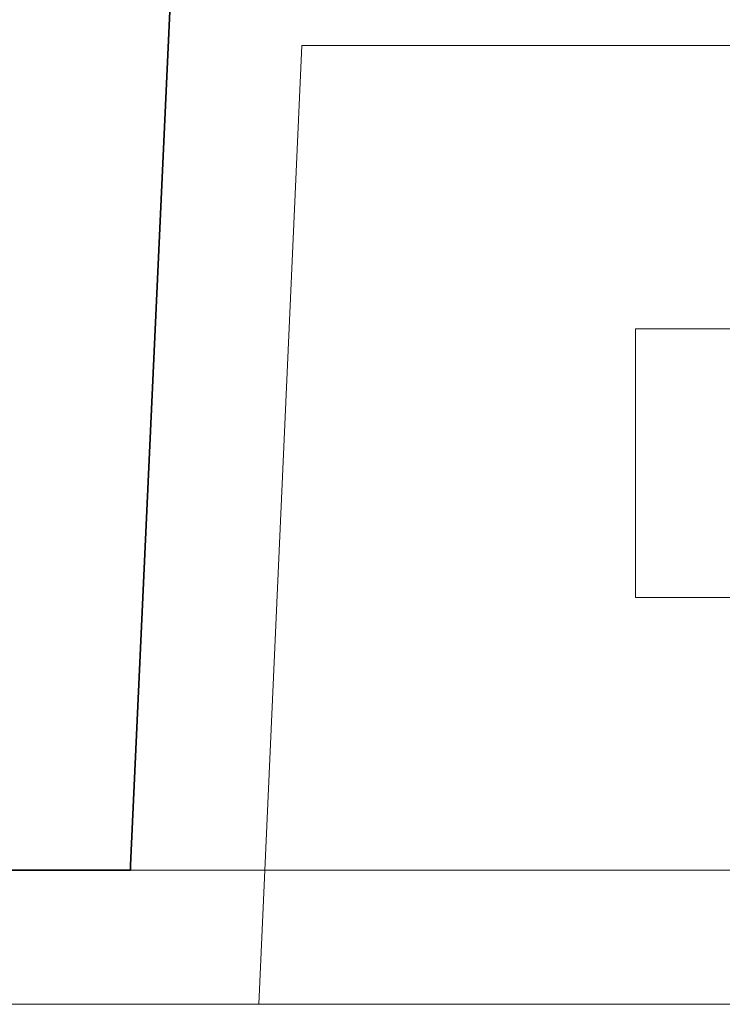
# Model space of a CAD drawing. Extents: x -223 to 557, y -138 to 606.
# Tile 174 of 256: x -37.6 to -32.37, y 359.68 to 367.02. Entities that reach past the tile are written whole.
import ezdxf
from ezdxf.lldxf.tags import DXFTag

# ---------------------------------------------------------------- set-up
doc = ezdxf.new("R2010")
doc.units = 0
doc.layers.get('0').update_dxf_attribs({"lineweight": 35})
for name, color, linetype, lineweight in [('5_EG-AUSBAU', 7, 'Continuous', 25), ('5_EG-BESTAND', 7, 'Continuous', 25), ('5_EG-HLSE', 7, 'Continuous', 25)]:
    doc.layers.add(name, color=color, linetype=linetype, lineweight=lineweight)
tags = doc.linetypes.add('ALL_S14', pattern=[0.002, 0.001, -0.001]).pattern_tags.tags
tags[6:7] = [DXFTag(74, 4), DXFTag(75, 0), DXFTag(340, '0'), DXFTag(46, 1.0), DXFTag(50, 0.0), DXFTag(44, 0.0), DXFTag(45, 0.0)]
tags[4:5] = [DXFTag(74, 4), DXFTag(75, 0), DXFTag(340, '0'), DXFTag(46, 1.0), DXFTag(50, 0.0), DXFTag(44, 0.0), DXFTag(45, 0.0)]
tags = doc.linetypes.add('PUNKT2_S9', pattern=[0.0005, 0, -0.0005]).pattern_tags.tags
tags[6:7] = [DXFTag(74, 4), DXFTag(75, 0), DXFTag(340, '0'), DXFTag(46, 1.0), DXFTag(50, 0.0), DXFTag(44, 0.0), DXFTag(45, 0.0)]
tags[4:5] = [DXFTag(74, 4), DXFTag(75, 0), DXFTag(340, '0'), DXFTag(46, 1.0), DXFTag(50, 0.0), DXFTag(44, 0.0), DXFTag(45, 0.0)]

# ---------------------------------------------------------------- blocks, each defined once
blk = doc.blocks.new('Referenz-A07ALDUO1N', base_point=(-167.6747, -99.33))
at = {"layer": '5_EG-AUSBAU', "color": 0, "lineweight": 13}
for p, q in [((-35.4987, 366.8235), (9.5058, 366.8358)), ((-35.4987, 366.8235), (-35.8201, 359.6827)), ((-45.2272, 359.6827), (-35.8201, 359.6827)), ((-35.8201, 359.6827), (10.146, 359.6827))]:
    blk.add_line(p, q, dxfattribs=at)
at = {"layer": '5_EG-BESTAND', "color": 0, "lineweight": 35}
for p, q in [((-36.4556, 367.6464), (-36.7754, 360.7194)), ((-36.7754, 360.6827), (-46.2272, 360.6827)), ((-36.7754, 360.7194), (-36.7754, 360.6827))]:
    blk.add_line(p, q, dxfattribs=at)
at = {"layer": '5_EG-BESTAND', "color": 0, "linetype": 'PUNKT2_S9', "lineweight": 13, "ltscale": 0.13}
blk.add_line((-36.7792, 360.6827), (11.0744, 360.6827), dxfattribs=at)
at = {"layer": '5_EG-HLSE', "color": 0, "linetype": 'ALL_S14', "lineweight": 13, "ltscale": 0.13}
for p, q in [((-33.0155, 362.7129), (-33.0155, 364.7129)), ((-33.0155, 364.7129), (6.9845, 364.7129)), ((6.9845, 362.7129), (-33.0155, 362.7129))]:
    blk.add_line(p, q, dxfattribs=at)

msp = doc.modelspace()

# ---------------------------------------------------------------- block references
at = {"color": 251, "lineweight": 25, "ltscale": 0.25, "true_color": 0x585858}
msp.add_blockref('Referenz-A07ALDUO1N', (-167.6747, -99.33), dxfattribs=at)

doc.saveas('drawing.dxf')
